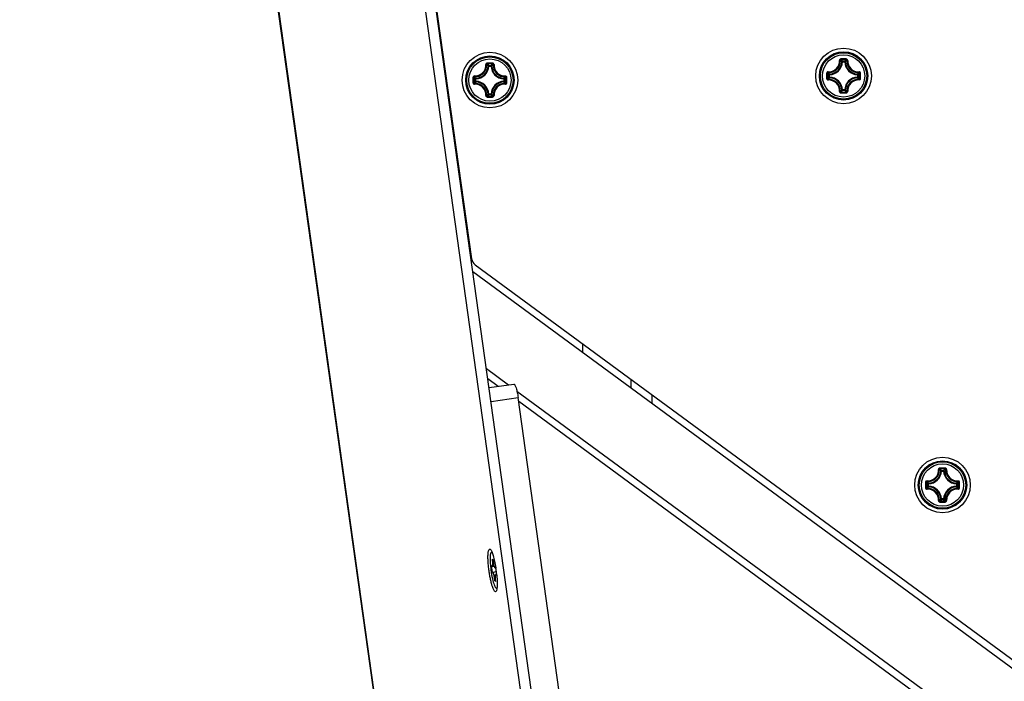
# Model space of a CAD drawing. Header units: millimetres. Extents: x 0 to 420, y 0 to 297.
# Tile 109 of 256: x 69 to 83, y 171 to 180. Entities that reach past the tile are written whole.
import ezdxf

# ---------------------------------------------------------------- set-up
doc = ezdxf.new("R2010")
doc.units = ezdxf.units.MM
doc.header["$LTSCALE"] = 23.1
doc.layers.get('0').update_dxf_attribs({"linetype": 'CONTINUOUS'})
doc.layers.add('DIM_PILOTEES', color=7, linetype='CONTINUOUS')
doc.styles.add('TEXTSTYLE_5', font='txt', dxfattribs={"width": 1.142857})
doc.dimstyles.new('DIMSTYLE_4', dxfattribs={"dimtxt": 2.5, "dimasz": 0.1875, "dimexe": 0.125, "dimexo": 0.0625, "dimgap": 1.25, "dimtad": 0, "dimtih": 1, "dimtoh": 1, "dimdsep": 46, "dimtxsty": 'TEXTSTYLE_5', "dimblk": '_FILLED', "dimblk1": '_FILLED', "dimblk2": '_FILLED', "dimcen": 0.09, "dimazin": 2, "dimtfac": 1, "dimtofl": 0, "dimtmove": 0, "dimatfit": 3, "dimldrblk": '_FILLED', "dimfxl": 1, "dimtolj": 1, "dimarcsym": 0})

# ---------------------------------------------------------------- blocks, each defined once
blk = doc.blocks.new('_FILLED')
at = {"color": 0, "linetype": 'BYBLOCK'}
blk.add_solid([(0, 0), (-1, 0.167), (-1, -0.167)], dxfattribs=at)
blk = doc.blocks.new('*D14')
at = {"layer": 'DIM_PILOTEES', "color": 2, "linetype": 'CONTINUOUS'}
for p, q in [((66.664, 214.622), (63.682, 214.622)), ((63.807, 214.622), (63.807, 170.264)), ((124.063, 214.622), (66.664, 214.622)), ((63.807, 129.447), (63.807, 165.264)), ((66.664, 129.447), (63.682, 129.447)), ((98.893, 129.447), (66.664, 129.447))]:
    blk.add_line(p, q, dxfattribs=at)
at = {"layer": 'DIM_PILOTEES', "color": 2, "linetype": 'CONTINUOUS', "xscale": 0.1875, "yscale": 0.1875, "zscale": 0.1875}
for p, rotation in [((63.807, 214.622), 90), ((63.807, 129.447), 270)]:
    blk.add_blockref('_FILLED', p, dxfattribs=dict(at, rotation=rotation))
at = {"layer": 'DIM_PILOTEES', "color": 2, "linetype": 'CONTINUOUS', "insert": (63.807, 169.014), "char_height": 2.5, "width": 8.57143, "attachment_point": 2, "line_spacing_factor": 0.9, "style": 'TEXTSTYLE_5'}
blk.add_mtext('{\\ftxt;\\W0.0001;\\H0.0001;\\~}{\\ftxt;\\W2.2857142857;\\H2.5; }{\\ftxt;\\W0.0001;\\H0.0001;\\~}', dxfattribs=at)

msp = doc.modelspace()

# ---------------------------------------------------------------- linework, layer by layer
at = {"color": 7, "linetype": 'CONTINUOUS'}
for p, q in [((76.622, 170.088), (73.13, 195.072)), ((76.772, 170.11), (73.281, 195.092)), ((74.911, 167.182), (71.98, 188.14)), ((71.982, 188.14), (74.912, 167.182)), ((74.343, 187.49), (75.83, 176.909)), ((76.077, 179.682), (76.067, 179.683)), ((76.077, 179.682), (76.077, 179.692)), ((76.077, 179.692), (76.109, 179.692)), ((76.077, 179.682), (76.109, 179.682)), ((76.109, 179.682), (76.109, 179.692)), ((76.109, 179.682), (76.119, 179.683)), ((81.166, 179.742), (81.156, 179.743)), ((81.166, 179.742), (81.166, 179.752)), ((81.166, 179.752), (81.198, 179.752)), ((81.166, 179.742), (81.198, 179.742)), ((81.198, 179.742), (81.198, 179.752)), ((81.198, 179.742), (81.208, 179.743)), ((80.971, 179.525), (80.971, 179.558)), ((80.981, 179.558), (80.971, 179.558)), ((80.981, 179.525), (80.971, 179.525)), ((80.981, 179.558), (80.981, 179.567)), ((80.981, 179.525), (80.981, 179.557)), ((80.981, 179.525), (80.981, 179.515)), ((81.383, 179.558), (81.384, 179.567)), ((81.383, 179.558), (81.393, 179.558)), ((81.383, 179.557), (81.383, 179.525)), ((81.383, 179.525), (81.384, 179.515)), ((81.383, 179.525), (81.393, 179.525)), ((81.393, 179.558), (81.393, 179.525)), ((75.882, 179.465), (75.882, 179.498)), ((75.892, 179.498), (75.882, 179.498)), ((75.892, 179.465), (75.882, 179.465)), ((75.892, 179.498), (75.891, 179.508)), ((75.892, 179.465), (75.891, 179.455)), ((75.892, 179.465), (75.892, 179.498)), ((76.294, 179.498), (76.294, 179.508)), ((76.294, 179.498), (76.294, 179.465)), ((76.294, 179.498), (76.304, 179.498)), ((76.294, 179.465), (76.294, 179.455)), ((76.294, 179.465), (76.304, 179.465)), ((76.304, 179.498), (76.304, 179.465)), ((76.077, 179.28), (76.067, 179.28)), ((76.077, 179.28), (76.077, 179.27)), ((76.109, 179.28), (76.077, 179.28)), ((76.109, 179.27), (76.077, 179.27)), ((76.109, 179.28), (76.109, 179.27)), ((76.109, 179.28), (76.119, 179.28)), ((81.166, 179.34), (81.156, 179.34)), ((81.166, 179.34), (81.166, 179.33)), ((81.198, 179.34), (81.166, 179.34)), ((81.198, 179.33), (81.166, 179.33)), ((81.198, 179.34), (81.198, 179.33)), ((81.198, 179.34), (81.208, 179.34)), ((75.811, 176.986), (75.819, 176.986)), ((75.882, 176.822), (105.286, 155.201)), ((77.425, 175.687), (77.425, 175.564)), ((78.125, 175.049), (78.125, 175.173)), ((76.081, 175.055), (76.439, 175.105)), ((76.109, 174.857), (76.499, 174.911)), ((77.162, 170.167), (76.499, 174.911)), ((78.425, 174.952), (78.425, 174.828)), ((82.59, 173.854), (82.58, 173.854)), ((82.59, 173.854), (82.59, 173.864)), ((82.59, 173.864), (82.622, 173.864)), ((82.59, 173.854), (82.622, 173.854)), ((82.622, 173.854), (82.622, 173.864)), ((82.622, 173.854), (82.632, 173.854)), ((82.395, 173.637), (82.395, 173.669)), ((82.405, 173.669), (82.395, 173.669)), ((82.405, 173.637), (82.395, 173.637)), ((82.405, 173.669), (82.405, 173.679)), ((82.405, 173.637), (82.405, 173.669)), ((82.405, 173.637), (82.405, 173.627)), ((82.807, 173.669), (82.808, 173.679)), ((82.807, 173.669), (82.807, 173.637)), ((82.807, 173.669), (82.817, 173.669)), ((82.807, 173.637), (82.808, 173.627)), ((82.807, 173.637), (82.817, 173.637)), ((82.817, 173.669), (82.817, 173.637)), ((82.59, 173.452), (82.58, 173.451)), ((82.59, 173.452), (82.59, 173.442)), ((82.622, 173.452), (82.59, 173.452)), ((82.622, 173.442), (82.59, 173.442)), ((82.622, 173.452), (82.622, 173.442)), ((82.622, 173.452), (82.632, 173.451)), ((76.123, 172.685), (76.115, 172.684)), ((76.124, 172.587), (76.143, 172.575)), ((76.128, 172.394), (76.117, 172.495)), ((76.124, 172.487), (76.156, 172.487)), ((76.171, 172.457), (76.174, 172.457)), ((76.174, 172.459), (76.186, 172.358)), ((76.178, 172.459), (76.179, 172.457)), ((76.13, 172.396), (76.179, 172.41)), ((76.178, 172.366), (76.184, 172.368)), ((76.176, 172.282), (76.16, 172.278)), ((76.178, 172.266), (76.16, 172.278)), ((76.195, 172.17), (76.187, 172.169))]:
    msp.add_line(p, q, dxfattribs=at)
at = {"color": 3, "linetype": 'CONTINUOUS'}
for p, q in [((75.848, 176.724), (104.978, 155.304)), ((76.043, 175.328), (76.361, 175.094)), ((76.211, 175.073), (76.063, 175.181)), ((76.482, 175.005), (106.707, 152.796)), ((106.649, 152.707), (76.507, 174.855))]:
    msp.add_line(p, q, dxfattribs=at)
at = {"color": 7, "linetype": 'CONTINUOUS'}
for centre, radius in [((81.182, 179.541), 0.4), ((76.093, 179.481), 0.4), ((76.093, 179.481), 0.348), ((76.093, 179.481), 0.348), ((76.093, 179.481), 0.334), ((81.182, 179.541), 0.348), ((81.182, 179.541), 0.348), ((81.182, 179.541), 0.334), ((81.182, 179.541), 0.304), ((76.093, 179.481), 0.304), ((82.606, 173.653), 0.4), ((82.606, 173.653), 0.348), ((82.606, 173.653), 0.348), ((82.606, 173.653), 0.334), ((82.606, 173.653), 0.304)]:
    msp.add_circle(centre, radius, dxfattribs=at)
for centre, radius, start, end in [((75.878, 179.696), 0.156, 266.8359, 3.1593), ((75.88, 179.694), 0.165, 266.7227, 3.2772), ((75.883, 179.691), 0.184, 272.6606, 357.3393), ((75.883, 179.691), 0.194, 272.6594, 357.3406), ((76.094, 168.31), 11.416, 89.8104, 90.1968), ((76.093, 168.393), 11.321, 89.8069, 90.1932), ((75.699, 179.332), 0.522, 43.6483, 47.0364), ((76.487, 179.332), 0.522, 132.9634, 136.3517), ((76.303, 179.691), 0.194, 182.6594, 267.3405), ((76.303, 179.691), 0.184, 182.6607, 267.3393), ((76.306, 179.694), 0.165, 176.7227, 273.2771), ((76.308, 179.696), 0.156, 176.8402, 273.1614), ((80.968, 179.756), 0.156, 266.8359, 3.1593), ((80.969, 179.754), 0.165, 266.7227, 3.2772), ((80.972, 179.751), 0.184, 272.6606, 357.3393), ((80.972, 179.751), 0.194, 272.6594, 357.3406), ((81.183, 168.37), 11.416, 89.8104, 90.1968), ((81.182, 168.453), 11.321, 89.8069, 90.1932), ((80.788, 179.392), 0.522, 43.6483, 47.0364), ((81.576, 179.392), 0.522, 132.9634, 136.3517), ((81.392, 179.751), 0.194, 182.6594, 267.3405), ((81.392, 179.751), 0.184, 182.6607, 267.3393), ((81.395, 179.754), 0.165, 176.7227, 273.2771), ((81.397, 179.756), 0.156, 176.8402, 273.1614), ((87.264, 179.481), 11.416, 179.807, 180.0002), ((76.242, 179.875), 0.522, 222.9629, 226.3522), ((87.182, 179.481), 11.322, 179.8069, 180.1931), ((75.943, 179.876), 0.522, 313.6483, 317.0364), ((65.004, 179.481), 11.321, 359.8069, 0.1931), ((64.921, 179.481), 11.416, 359.9997, 0.1929), ((92.354, 179.541), 11.416, 179.807, 180.0002), ((92.354, 179.541), 11.416, 179.9997, 180.1929), ((81.332, 179.935), 0.522, 222.9629, 226.3522), ((92.271, 179.541), 11.322, 179.8069, 180.1931), ((81.332, 179.147), 0.522, 133.6479, 137.0369), ((80.972, 179.331), 0.194, 2.6594, 87.3406), ((81.392, 179.331), 0.194, 92.6592, 177.3404), ((81.033, 179.935), 0.522, 313.6483, 317.0364), ((81.033, 179.147), 0.522, 42.9634, 46.3517), ((70.093, 179.541), 11.321, 359.8069, 0.1931), ((70.011, 179.541), 11.416, 359.9997, 0.1929), ((70.011, 179.541), 11.416, 359.807, 0.0002), ((87.264, 179.481), 11.416, 179.9997, 180.1929), ((76.242, 179.087), 0.522, 133.6479, 137.0369), ((75.878, 179.267), 0.156, 356.8402, 93.1614), ((75.88, 179.269), 0.165, 356.7235, 93.2764), ((75.883, 179.271), 0.184, 2.6606, 87.3394), ((75.883, 179.271), 0.194, 2.6594, 87.3406), ((76.303, 179.271), 0.194, 92.6592, 177.3404), ((76.303, 179.271), 0.184, 92.6607, 177.3393), ((76.306, 179.269), 0.165, 86.7236, 183.2763), ((76.308, 179.267), 0.156, 86.8391, 183.1593), ((75.943, 179.087), 0.522, 42.9634, 46.3517), ((64.921, 179.481), 11.416, 359.807, 0.0002), ((80.968, 179.327), 0.156, 356.8402, 93.1614), ((80.969, 179.328), 0.165, 356.7235, 93.2764), ((80.972, 179.331), 0.184, 2.6606, 87.3394), ((81.392, 179.331), 0.184, 92.6607, 177.3393), ((81.395, 179.328), 0.165, 86.7236, 183.2763), ((81.397, 179.327), 0.156, 86.8391, 183.1593), ((76.094, 190.653), 11.416, 269.8032, 270.1895), ((75.699, 179.631), 0.522, 312.9629, 316.3522), ((76.093, 190.57), 11.321, 269.8068, 270.1931), ((76.487, 179.631), 0.522, 223.6483, 227.0364), ((80.788, 179.691), 0.522, 312.9629, 316.3522), ((81.182, 190.63), 11.321, 269.8068, 270.1931), ((81.183, 190.713), 11.416, 269.8032, 270.1895), ((81.576, 179.691), 0.522, 223.6483, 227.0364), ((75.959, 176.927), 0.13, 188, 233.6732), ((82.392, 173.867), 0.156, 266.8359, 3.1593), ((82.393, 173.866), 0.165, 266.7227, 3.2772), ((82.396, 173.863), 0.194, 272.6594, 357.3406), ((82.396, 173.863), 0.184, 272.6606, 357.3393), ((82.607, 162.481), 11.416, 89.8104, 90.1968), ((82.606, 162.564), 11.321, 89.8069, 90.1932), ((82.212, 173.503), 0.522, 43.6483, 47.0364), ((83, 173.503), 0.522, 132.9634, 136.3517), ((82.816, 173.863), 0.194, 182.6594, 267.3405), ((82.816, 173.863), 0.184, 182.6607, 267.3393), ((82.819, 173.866), 0.165, 176.7227, 273.2771), ((82.821, 173.867), 0.156, 176.8402, 273.1614), ((93.778, 173.653), 11.416, 179.807, 180.0002), ((93.778, 173.653), 11.416, 179.9997, 180.1929), ((82.756, 174.047), 0.522, 222.9629, 226.3522), ((93.695, 173.653), 11.322, 179.8069, 180.1931), ((82.756, 173.259), 0.522, 133.6479, 137.0369), ((82.392, 173.438), 0.156, 356.8402, 93.1614), ((82.393, 173.44), 0.165, 356.7235, 93.2764), ((82.396, 173.443), 0.194, 2.6594, 87.3406), ((82.396, 173.443), 0.184, 2.6606, 87.3394), ((82.816, 173.443), 0.194, 92.6592, 177.3404), ((82.816, 173.443), 0.184, 92.6607, 177.3393), ((82.819, 173.44), 0.165, 86.7236, 183.2763), ((82.821, 173.438), 0.156, 86.8391, 183.1593), ((82.457, 174.047), 0.522, 313.6483, 317.0364), ((82.457, 173.259), 0.522, 42.9634, 46.3517), ((71.517, 173.653), 11.321, 359.8069, 0.1931), ((71.435, 173.653), 11.416, 359.9997, 0.1929), ((71.435, 173.653), 11.416, 359.807, 0.0002), ((82.212, 173.802), 0.522, 312.9629, 316.3522), ((83, 173.802), 0.522, 223.6483, 227.0364), ((82.606, 184.741), 11.321, 269.8068, 270.1931), ((82.607, 184.824), 11.416, 269.8032, 270.1895), ((74.35, 172.175), 1.85, 8.4748, 8.7614), ((74.363, 172.176), 1.838, 6.0282, 8.486)]:
    msp.add_arc(centre, radius, start, end, dxfattribs=at)
for points, knots in [([(76.054, 179.726), (76.049, 179.726), (76.038, 179.721), (76.034, 179.71), (76.034, 179.705)], [0, 0, 0, 0, 0.503055, 1, 1, 1, 1]), ([(76.034, 179.705), (76.036, 179.705), (76.04, 179.705), (76.043, 179.704), (76.044, 179.704), (76.044, 179.704)], [0, 0, 0, 0, 0.654585, 0.879518, 1, 1, 1, 1]), ([(76.055, 179.714), (76.052, 179.714), (76.047, 179.712), (76.044, 179.706), (76.044, 179.704)], [0, 0, 0, 0, 0.506356, 1, 1, 1, 1]), ([(76.067, 179.683), (76.065, 179.685), (76.058, 179.692), (76.05, 179.699), (76.044, 179.704)], [0, 0, 0, 0, 0.245129, 1, 1, 1, 1]), ([(76.054, 179.726), (76.054, 179.723), (76.054, 179.72), (76.055, 179.716), (76.055, 179.714), (76.055, 179.714)], [0, 0, 0, 0, 0.661505, 0.892729, 1, 1, 1, 1]), ([(76.119, 179.683), (76.121, 179.685), (76.128, 179.692), (76.136, 179.699), (76.141, 179.704)], [0, 0, 0, 0, 0.245127, 1, 1, 1, 1]), ([(76.152, 179.705), (76.152, 179.71), (76.148, 179.721), (76.137, 179.726), (76.131, 179.726)], [0, 0, 0, 0, 0.496944, 1, 1, 1, 1]), ([(76.131, 179.726), (76.131, 179.723), (76.131, 179.72), (76.131, 179.716), (76.131, 179.714), (76.131, 179.714)], [0, 0, 0, 0, 0.661448, 0.89268, 1, 1, 1, 1]), ([(76.141, 179.704), (76.142, 179.706), (76.139, 179.712), (76.134, 179.714), (76.131, 179.714)], [0, 0, 0, 0, 0.493633, 1, 1, 1, 1]), ([(76.152, 179.705), (76.149, 179.705), (76.146, 179.705), (76.143, 179.704), (76.142, 179.704), (76.141, 179.704)], [0, 0, 0, 0, 0.654635, 0.879564, 1, 1, 1, 1]), ([(81.144, 179.786), (81.138, 179.786), (81.127, 179.781), (81.123, 179.77), (81.123, 179.764)], [0, 0, 0, 0, 0.503055, 1, 1, 1, 1]), ([(81.123, 179.765), (81.126, 179.765), (81.129, 179.765), (81.132, 179.764), (81.134, 179.764), (81.134, 179.764)], [0, 0, 0, 0, 0.654585, 0.879518, 1, 1, 1, 1]), ([(81.144, 179.774), (81.141, 179.774), (81.136, 179.772), (81.134, 179.766), (81.134, 179.764)], [0, 0, 0, 0, 0.506356, 1, 1, 1, 1]), ([(81.156, 179.743), (81.154, 179.745), (81.147, 179.752), (81.14, 179.759), (81.134, 179.764)], [0, 0, 0, 0, 0.245129, 1, 1, 1, 1]), ([(81.144, 179.786), (81.144, 179.783), (81.144, 179.78), (81.144, 179.776), (81.144, 179.774), (81.144, 179.774)], [0, 0, 0, 0, 0.661505, 0.892729, 1, 1, 1, 1]), ([(81.208, 179.743), (81.21, 179.745), (81.217, 179.752), (81.225, 179.759), (81.231, 179.764)], [0, 0, 0, 0, 0.245127, 1, 1, 1, 1]), ([(81.221, 179.786), (81.221, 179.783), (81.221, 179.78), (81.221, 179.776), (81.221, 179.774), (81.22, 179.774)], [0, 0, 0, 0, 0.661448, 0.89268, 1, 1, 1, 1]), ([(81.231, 179.764), (81.231, 179.766), (81.229, 179.772), (81.223, 179.774), (81.22, 179.774)], [0, 0, 0, 0, 0.493633, 1, 1, 1, 1]), ([(81.241, 179.764), (81.241, 179.77), (81.237, 179.781), (81.226, 179.786), (81.221, 179.786)], [0, 0, 0, 0, 0.496944, 1, 1, 1, 1]), ([(81.241, 179.765), (81.239, 179.765), (81.236, 179.765), (81.232, 179.764), (81.231, 179.764), (81.231, 179.764)], [0, 0, 0, 0, 0.654635, 0.879564, 1, 1, 1, 1]), ([(75.87, 179.54), (75.864, 179.541), (75.853, 179.537), (75.848, 179.525), (75.848, 179.52)], [0, 0, 0, 0, 0.49693, 1, 1, 1, 1]), ([(75.848, 179.52), (75.851, 179.52), (75.855, 179.52), (75.858, 179.52), (75.86, 179.52), (75.86, 179.52)], [0, 0, 0, 0, 0.661474, 0.892703, 1, 1, 1, 1]), ([(75.871, 179.53), (75.868, 179.53), (75.862, 179.528), (75.86, 179.522), (75.86, 179.52)], [0, 0, 0, 0, 0.493642, 1, 1, 1, 1]), ([(75.87, 179.54), (75.869, 179.538), (75.869, 179.535), (75.87, 179.531), (75.87, 179.53), (75.871, 179.53)], [0, 0, 0, 0, 0.654635, 0.879564, 1, 1, 1, 1]), ([(75.891, 179.508), (75.89, 179.509), (75.883, 179.517), (75.876, 179.524), (75.871, 179.53)], [0, 0, 0, 0, 0.245124, 1, 1, 1, 1]), ([(76.294, 179.508), (76.296, 179.509), (76.303, 179.517), (76.31, 179.524), (76.315, 179.53)], [0, 0, 0, 0, 0.245129, 1, 1, 1, 1]), ([(76.316, 179.54), (76.316, 179.538), (76.317, 179.535), (76.316, 179.531), (76.316, 179.53), (76.315, 179.53)], [0, 0, 0, 0, 0.654598, 0.879529, 1, 1, 1, 1]), ([(76.326, 179.52), (76.326, 179.522), (76.323, 179.528), (76.318, 179.53), (76.315, 179.53)], [0, 0, 0, 0, 0.50636, 1, 1, 1, 1]), ([(76.338, 179.52), (76.338, 179.525), (76.333, 179.537), (76.321, 179.541), (76.316, 179.54)], [0, 0, 0, 0, 0.503051, 1, 1, 1, 1]), ([(76.338, 179.52), (76.335, 179.52), (76.331, 179.52), (76.327, 179.52), (76.326, 179.52), (76.326, 179.52)], [0, 0, 0, 0, 0.661505, 0.892729, 1, 1, 1, 1]), ([(80.959, 179.6), (80.954, 179.6), (80.942, 179.596), (80.938, 179.585), (80.938, 179.58)], [0, 0, 0, 0, 0.49693, 1, 1, 1, 1]), ([(80.938, 179.58), (80.94, 179.58), (80.944, 179.58), (80.948, 179.58), (80.949, 179.58), (80.95, 179.579)], [0, 0, 0, 0, 0.661474, 0.892703, 1, 1, 1, 1]), ([(80.96, 179.59), (80.957, 179.59), (80.952, 179.588), (80.95, 179.582), (80.95, 179.579)], [0, 0, 0, 0, 0.493642, 1, 1, 1, 1]), ([(80.959, 179.6), (80.959, 179.598), (80.959, 179.595), (80.959, 179.591), (80.96, 179.59), (80.96, 179.59)], [0, 0, 0, 0, 0.654635, 0.879564, 1, 1, 1, 1]), ([(80.981, 179.567), (80.979, 179.569), (80.972, 179.576), (80.965, 179.584), (80.96, 179.59)], [0, 0, 0, 0, 0.245124, 1, 1, 1, 1]), ([(80.971, 179.525), (80.971, 179.523), (80.973, 179.518), (80.978, 179.515), (80.981, 179.515)], [0, 0, 0, 0, 0.499979, 1, 1, 1, 1]), ([(81.384, 179.567), (81.385, 179.569), (81.393, 179.576), (81.399, 179.584), (81.405, 179.59)], [0, 0, 0, 0, 0.245129, 1, 1, 1, 1]), ([(81.393, 179.558), (81.393, 179.56), (81.391, 179.565), (81.386, 179.567), (81.384, 179.567)], [0, 0, 0, 0, 0.499979, 1, 1, 1, 1]), ([(81.384, 179.515), (81.386, 179.515), (81.391, 179.518), (81.393, 179.523), (81.393, 179.525)], [0, 0, 0, 0, 0.500021, 1, 1, 1, 1]), ([(81.406, 179.6), (81.406, 179.598), (81.406, 179.595), (81.405, 179.591), (81.405, 179.59), (81.405, 179.59)], [0, 0, 0, 0, 0.654598, 0.879529, 1, 1, 1, 1]), ([(81.427, 179.58), (81.427, 179.585), (81.422, 179.596), (81.411, 179.6), (81.405, 179.6)], [0, 0, 0, 0, 0.503051, 1, 1, 1, 1]), ([(81.415, 179.579), (81.415, 179.582), (81.413, 179.588), (81.407, 179.59), (81.405, 179.59)], [0, 0, 0, 0, 0.50636, 1, 1, 1, 1]), ([(81.427, 179.58), (81.424, 179.58), (81.421, 179.58), (81.417, 179.58), (81.415, 179.58), (81.415, 179.579)], [0, 0, 0, 0, 0.661505, 0.892729, 1, 1, 1, 1]), ([(75.848, 179.443), (75.848, 179.438), (75.853, 179.426), (75.864, 179.422), (75.87, 179.423)], [0, 0, 0, 0, 0.503051, 1, 1, 1, 1]), ([(75.848, 179.443), (75.851, 179.443), (75.855, 179.443), (75.858, 179.443), (75.86, 179.443), (75.86, 179.443)], [0, 0, 0, 0, 0.661505, 0.892729, 1, 1, 1, 1]), ([(75.86, 179.443), (75.86, 179.441), (75.862, 179.435), (75.868, 179.433), (75.871, 179.433)], [0, 0, 0, 0, 0.50636, 1, 1, 1, 1]), ([(75.87, 179.423), (75.869, 179.425), (75.869, 179.428), (75.87, 179.431), (75.87, 179.433), (75.871, 179.433)], [0, 0, 0, 0, 0.654598, 0.879529, 1, 1, 1, 1]), ([(75.891, 179.455), (75.89, 179.454), (75.883, 179.446), (75.876, 179.439), (75.871, 179.433)], [0, 0, 0, 0, 0.245126, 1, 1, 1, 1]), ([(75.882, 179.465), (75.882, 179.463), (75.884, 179.458), (75.889, 179.455), (75.891, 179.455)], [0, 0, 0, 0, 0.499979, 1, 1, 1, 1]), ([(76.304, 179.498), (76.304, 179.5), (76.302, 179.505), (76.297, 179.507), (76.294, 179.508)], [0, 0, 0, 0, 0.499979, 1, 1, 1, 1]), ([(76.294, 179.455), (76.297, 179.455), (76.302, 179.458), (76.304, 179.463), (76.304, 179.465)], [0, 0, 0, 0, 0.500021, 1, 1, 1, 1]), ([(76.294, 179.455), (76.296, 179.454), (76.303, 179.446), (76.31, 179.439), (76.315, 179.433)], [0, 0, 0, 0, 0.245127, 1, 1, 1, 1]), ([(76.315, 179.433), (76.318, 179.433), (76.323, 179.435), (76.326, 179.441), (76.326, 179.443)], [0, 0, 0, 0, 0.493642, 1, 1, 1, 1]), ([(76.316, 179.423), (76.316, 179.425), (76.317, 179.428), (76.316, 179.431), (76.316, 179.433), (76.315, 179.433)], [0, 0, 0, 0, 0.654634, 0.879563, 1, 1, 1, 1]), ([(76.316, 179.423), (76.321, 179.422), (76.333, 179.426), (76.338, 179.438), (76.338, 179.443)], [0, 0, 0, 0, 0.496947, 1, 1, 1, 1]), ([(76.338, 179.443), (76.335, 179.443), (76.331, 179.443), (76.327, 179.443), (76.326, 179.443), (76.326, 179.443)], [0, 0, 0, 0, 0.661481, 0.892709, 1, 1, 1, 1]), ([(80.938, 179.503), (80.938, 179.497), (80.942, 179.486), (80.954, 179.482), (80.959, 179.482)], [0, 0, 0, 0, 0.503051, 1, 1, 1, 1]), ([(80.938, 179.503), (80.94, 179.503), (80.944, 179.503), (80.948, 179.503), (80.949, 179.503), (80.95, 179.503)], [0, 0, 0, 0, 0.661505, 0.892729, 1, 1, 1, 1]), ([(80.95, 179.503), (80.95, 179.5), (80.952, 179.495), (80.957, 179.493), (80.96, 179.493)], [0, 0, 0, 0, 0.50636, 1, 1, 1, 1]), ([(80.959, 179.482), (80.959, 179.485), (80.959, 179.488), (80.959, 179.491), (80.96, 179.493), (80.96, 179.493)], [0, 0, 0, 0, 0.654598, 0.879529, 1, 1, 1, 1]), ([(80.981, 179.515), (80.979, 179.513), (80.972, 179.506), (80.965, 179.499), (80.96, 179.493)], [0, 0, 0, 0, 0.245126, 1, 1, 1, 1]), ([(81.384, 179.515), (81.385, 179.513), (81.393, 179.506), (81.399, 179.499), (81.405, 179.493)], [0, 0, 0, 0, 0.245127, 1, 1, 1, 1]), ([(81.405, 179.482), (81.411, 179.482), (81.422, 179.486), (81.427, 179.497), (81.427, 179.503)], [0, 0, 0, 0, 0.496947, 1, 1, 1, 1]), ([(81.405, 179.493), (81.407, 179.493), (81.413, 179.495), (81.415, 179.5), (81.415, 179.503)], [0, 0, 0, 0, 0.493642, 1, 1, 1, 1]), ([(81.406, 179.482), (81.406, 179.485), (81.406, 179.488), (81.405, 179.491), (81.405, 179.493), (81.405, 179.493)], [0, 0, 0, 0, 0.654634, 0.879563, 1, 1, 1, 1]), ([(81.427, 179.503), (81.424, 179.503), (81.421, 179.503), (81.417, 179.503), (81.415, 179.503), (81.415, 179.503)], [0, 0, 0, 0, 0.661481, 0.892709, 1, 1, 1, 1]), ([(76.034, 179.258), (76.036, 179.258), (76.04, 179.258), (76.043, 179.258), (76.044, 179.259), (76.044, 179.259)], [0, 0, 0, 0, 0.654635, 0.879564, 1, 1, 1, 1]), ([(76.034, 179.258), (76.034, 179.253), (76.038, 179.241), (76.049, 179.237), (76.054, 179.237)], [0, 0, 0, 0, 0.496966, 1, 1, 1, 1]), ([(76.067, 179.28), (76.065, 179.278), (76.058, 179.271), (76.05, 179.264), (76.044, 179.259)], [0, 0, 0, 0, 0.245124, 1, 1, 1, 1]), ([(76.044, 179.259), (76.044, 179.257), (76.047, 179.251), (76.052, 179.249), (76.055, 179.249)], [0, 0, 0, 0, 0.493633, 1, 1, 1, 1]), ([(76.054, 179.237), (76.054, 179.239), (76.054, 179.243), (76.055, 179.247), (76.055, 179.248), (76.055, 179.249)], [0, 0, 0, 0, 0.661448, 0.89268, 1, 1, 1, 1]), ([(76.109, 179.27), (76.112, 179.271), (76.117, 179.273), (76.119, 179.278), (76.119, 179.28)], [0, 0, 0, 0, 0.499979, 1, 1, 1, 1]), ([(76.119, 179.28), (76.121, 179.278), (76.128, 179.271), (76.136, 179.264), (76.141, 179.259)], [0, 0, 0, 0, 0.245129, 1, 1, 1, 1]), ([(76.131, 179.249), (76.134, 179.249), (76.139, 179.251), (76.142, 179.257), (76.141, 179.259)], [0, 0, 0, 0, 0.506357, 1, 1, 1, 1]), ([(76.131, 179.237), (76.137, 179.237), (76.148, 179.241), (76.152, 179.253), (76.152, 179.258)], [0, 0, 0, 0, 0.503087, 1, 1, 1, 1]), ([(76.131, 179.237), (76.131, 179.239), (76.131, 179.243), (76.131, 179.247), (76.131, 179.248), (76.131, 179.249)], [0, 0, 0, 0, 0.661505, 0.892729, 1, 1, 1, 1]), ([(76.152, 179.258), (76.149, 179.258), (76.146, 179.258), (76.143, 179.258), (76.142, 179.259), (76.141, 179.259)], [0, 0, 0, 0, 0.654531, 0.879475, 1, 1, 1, 1]), ([(81.123, 179.318), (81.126, 179.318), (81.129, 179.318), (81.132, 179.318), (81.134, 179.319), (81.134, 179.319)], [0, 0, 0, 0, 0.654635, 0.879564, 1, 1, 1, 1]), ([(81.123, 179.318), (81.123, 179.313), (81.127, 179.301), (81.138, 179.297), (81.144, 179.297)], [0, 0, 0, 0, 0.496966, 1, 1, 1, 1]), ([(81.156, 179.34), (81.154, 179.338), (81.147, 179.331), (81.14, 179.324), (81.134, 179.319)], [0, 0, 0, 0, 0.245124, 1, 1, 1, 1]), ([(81.134, 179.319), (81.134, 179.316), (81.136, 179.311), (81.141, 179.309), (81.144, 179.309)], [0, 0, 0, 0, 0.493633, 1, 1, 1, 1]), ([(81.144, 179.297), (81.144, 179.299), (81.144, 179.303), (81.144, 179.307), (81.144, 179.308), (81.144, 179.309)], [0, 0, 0, 0, 0.661448, 0.89268, 1, 1, 1, 1]), ([(81.198, 179.33), (81.201, 179.33), (81.206, 179.332), (81.208, 179.337), (81.208, 179.34)], [0, 0, 0, 0, 0.499979, 1, 1, 1, 1]), ([(81.208, 179.34), (81.21, 179.338), (81.217, 179.331), (81.225, 179.324), (81.231, 179.319)], [0, 0, 0, 0, 0.245129, 1, 1, 1, 1]), ([(81.22, 179.309), (81.223, 179.309), (81.229, 179.311), (81.231, 179.316), (81.231, 179.319)], [0, 0, 0, 0, 0.506357, 1, 1, 1, 1]), ([(81.221, 179.297), (81.221, 179.299), (81.221, 179.303), (81.221, 179.307), (81.221, 179.308), (81.22, 179.309)], [0, 0, 0, 0, 0.661505, 0.892729, 1, 1, 1, 1]), ([(81.221, 179.297), (81.226, 179.297), (81.237, 179.301), (81.241, 179.313), (81.241, 179.318)], [0, 0, 0, 0, 0.503087, 1, 1, 1, 1]), ([(81.241, 179.318), (81.239, 179.318), (81.236, 179.318), (81.232, 179.318), (81.231, 179.319), (81.231, 179.319)], [0, 0, 0, 0, 0.654531, 0.879475, 1, 1, 1, 1]), ([(76.439, 175.105), (76.441, 175.105), (76.448, 175.101), (76.459, 175.083), (76.473, 175.044), (76.488, 174.983), (76.496, 174.937), (76.499, 174.911)], [0, 0, 0, 0, 0.036405, 0.099113, 0.314901, 0.630155, 1, 1, 1, 1]), ([(82.568, 173.897), (82.562, 173.897), (82.551, 173.893), (82.547, 173.881), (82.547, 173.876)], [0, 0, 0, 0, 0.503055, 1, 1, 1, 1]), ([(82.547, 173.876), (82.55, 173.876), (82.553, 173.876), (82.556, 173.876), (82.558, 173.875), (82.558, 173.875)], [0, 0, 0, 0, 0.654585, 0.879518, 1, 1, 1, 1]), ([(82.568, 173.885), (82.565, 173.885), (82.56, 173.883), (82.558, 173.878), (82.558, 173.875)], [0, 0, 0, 0, 0.506356, 1, 1, 1, 1]), ([(82.58, 173.854), (82.578, 173.856), (82.571, 173.863), (82.564, 173.87), (82.558, 173.875)], [0, 0, 0, 0, 0.245129, 1, 1, 1, 1]), ([(82.568, 173.897), (82.568, 173.895), (82.568, 173.891), (82.568, 173.887), (82.568, 173.886), (82.568, 173.885)], [0, 0, 0, 0, 0.661505, 0.892729, 1, 1, 1, 1]), ([(82.632, 173.854), (82.634, 173.856), (82.641, 173.863), (82.649, 173.87), (82.655, 173.875)], [0, 0, 0, 0, 0.245127, 1, 1, 1, 1]), ([(82.645, 173.897), (82.645, 173.895), (82.645, 173.891), (82.645, 173.887), (82.645, 173.886), (82.644, 173.885)], [0, 0, 0, 0, 0.661448, 0.89268, 1, 1, 1, 1]), ([(82.655, 173.875), (82.655, 173.878), (82.653, 173.883), (82.647, 173.885), (82.644, 173.885)], [0, 0, 0, 0, 0.493633, 1, 1, 1, 1]), ([(82.665, 173.876), (82.665, 173.881), (82.661, 173.893), (82.65, 173.897), (82.645, 173.897)], [0, 0, 0, 0, 0.496944, 1, 1, 1, 1]), ([(82.665, 173.876), (82.663, 173.876), (82.66, 173.876), (82.656, 173.876), (82.655, 173.875), (82.655, 173.875)], [0, 0, 0, 0, 0.654635, 0.879564, 1, 1, 1, 1]), ([(82.383, 173.712), (82.378, 173.712), (82.366, 173.708), (82.362, 173.697), (82.362, 173.691)], [0, 0, 0, 0, 0.49693, 1, 1, 1, 1]), ([(82.383, 173.712), (82.383, 173.709), (82.383, 173.706), (82.383, 173.703), (82.384, 173.701), (82.384, 173.701)], [0, 0, 0, 0, 0.654635, 0.879564, 1, 1, 1, 1]), ([(82.83, 173.712), (82.83, 173.709), (82.83, 173.706), (82.829, 173.703), (82.829, 173.701), (82.829, 173.701)], [0, 0, 0, 0, 0.654598, 0.879529, 1, 1, 1, 1]), ([(82.851, 173.691), (82.851, 173.697), (82.846, 173.708), (82.835, 173.712), (82.829, 173.712)], [0, 0, 0, 0, 0.503051, 1, 1, 1, 1]), ([(82.362, 173.691), (82.364, 173.691), (82.368, 173.691), (82.372, 173.691), (82.373, 173.691), (82.374, 173.691)], [0, 0, 0, 0, 0.661474, 0.892703, 1, 1, 1, 1]), ([(82.362, 173.614), (82.364, 173.614), (82.368, 173.614), (82.372, 173.614), (82.373, 173.614), (82.374, 173.615)], [0, 0, 0, 0, 0.661505, 0.892729, 1, 1, 1, 1]), ([(82.362, 173.614), (82.362, 173.609), (82.366, 173.598), (82.378, 173.594), (82.383, 173.594)], [0, 0, 0, 0, 0.503051, 1, 1, 1, 1]), ([(82.384, 173.701), (82.381, 173.701), (82.376, 173.699), (82.374, 173.694), (82.374, 173.691)], [0, 0, 0, 0, 0.493642, 1, 1, 1, 1]), ([(82.374, 173.615), (82.374, 173.612), (82.376, 173.606), (82.381, 173.604), (82.384, 173.604)], [0, 0, 0, 0, 0.50636, 1, 1, 1, 1]), ([(82.383, 173.594), (82.383, 173.596), (82.383, 173.599), (82.383, 173.603), (82.384, 173.604), (82.384, 173.604)], [0, 0, 0, 0, 0.654598, 0.879529, 1, 1, 1, 1]), ([(82.405, 173.679), (82.403, 173.681), (82.396, 173.688), (82.389, 173.695), (82.384, 173.701)], [0, 0, 0, 0, 0.245124, 1, 1, 1, 1]), ([(82.405, 173.627), (82.403, 173.625), (82.396, 173.618), (82.389, 173.61), (82.384, 173.604)], [0, 0, 0, 0, 0.245126, 1, 1, 1, 1]), ([(82.395, 173.637), (82.395, 173.634), (82.397, 173.629), (82.402, 173.627), (82.405, 173.627)], [0, 0, 0, 0, 0.499979, 1, 1, 1, 1]), ([(82.808, 173.679), (82.809, 173.681), (82.817, 173.688), (82.823, 173.695), (82.829, 173.701)], [0, 0, 0, 0, 0.245129, 1, 1, 1, 1]), ([(82.817, 173.669), (82.817, 173.671), (82.815, 173.676), (82.81, 173.679), (82.808, 173.679)], [0, 0, 0, 0, 0.499979, 1, 1, 1, 1]), ([(82.808, 173.627), (82.81, 173.627), (82.815, 173.629), (82.817, 173.634), (82.817, 173.637)], [0, 0, 0, 0, 0.500021, 1, 1, 1, 1]), ([(82.808, 173.627), (82.809, 173.625), (82.817, 173.618), (82.823, 173.61), (82.829, 173.604)], [0, 0, 0, 0, 0.245127, 1, 1, 1, 1]), ([(82.839, 173.691), (82.839, 173.694), (82.837, 173.699), (82.831, 173.701), (82.829, 173.701)], [0, 0, 0, 0, 0.50636, 1, 1, 1, 1]), ([(82.829, 173.604), (82.831, 173.604), (82.837, 173.606), (82.839, 173.612), (82.839, 173.615)], [0, 0, 0, 0, 0.493642, 1, 1, 1, 1]), ([(82.829, 173.594), (82.835, 173.594), (82.846, 173.598), (82.851, 173.609), (82.851, 173.614)], [0, 0, 0, 0, 0.496947, 1, 1, 1, 1]), ([(82.83, 173.594), (82.83, 173.596), (82.83, 173.599), (82.829, 173.603), (82.829, 173.604), (82.829, 173.604)], [0, 0, 0, 0, 0.654634, 0.879563, 1, 1, 1, 1]), ([(82.851, 173.691), (82.848, 173.691), (82.845, 173.691), (82.841, 173.691), (82.839, 173.691), (82.839, 173.691)], [0, 0, 0, 0, 0.661505, 0.892729, 1, 1, 1, 1]), ([(82.851, 173.614), (82.848, 173.614), (82.845, 173.614), (82.841, 173.614), (82.839, 173.614), (82.839, 173.615)], [0, 0, 0, 0, 0.661481, 0.892709, 1, 1, 1, 1]), ([(82.547, 173.43), (82.547, 173.424), (82.551, 173.413), (82.562, 173.408), (82.568, 173.408)], [0, 0, 0, 0, 0.496966, 1, 1, 1, 1]), ([(82.547, 173.429), (82.55, 173.429), (82.553, 173.429), (82.556, 173.43), (82.558, 173.43), (82.558, 173.43)], [0, 0, 0, 0, 0.654635, 0.879564, 1, 1, 1, 1]), ([(82.58, 173.451), (82.578, 173.45), (82.571, 173.442), (82.564, 173.435), (82.558, 173.43)], [0, 0, 0, 0, 0.245124, 1, 1, 1, 1]), ([(82.558, 173.43), (82.558, 173.428), (82.56, 173.422), (82.565, 173.42), (82.568, 173.42)], [0, 0, 0, 0, 0.493633, 1, 1, 1, 1]), ([(82.622, 173.442), (82.625, 173.442), (82.63, 173.444), (82.632, 173.449), (82.632, 173.451)], [0, 0, 0, 0, 0.499979, 1, 1, 1, 1]), ([(82.632, 173.451), (82.634, 173.45), (82.641, 173.442), (82.649, 173.435), (82.655, 173.43)], [0, 0, 0, 0, 0.245129, 1, 1, 1, 1]), ([(82.644, 173.42), (82.647, 173.42), (82.653, 173.422), (82.655, 173.428), (82.655, 173.43)], [0, 0, 0, 0, 0.506357, 1, 1, 1, 1]), ([(82.645, 173.408), (82.65, 173.408), (82.661, 173.413), (82.665, 173.424), (82.665, 173.43)], [0, 0, 0, 0, 0.503087, 1, 1, 1, 1]), ([(82.665, 173.429), (82.663, 173.429), (82.66, 173.429), (82.656, 173.43), (82.655, 173.43), (82.655, 173.43)], [0, 0, 0, 0, 0.654531, 0.879475, 1, 1, 1, 1]), ([(82.568, 173.408), (82.568, 173.411), (82.568, 173.414), (82.568, 173.418), (82.568, 173.42), (82.568, 173.42)], [0, 0, 0, 0, 0.661448, 0.89268, 1, 1, 1, 1]), ([(82.645, 173.408), (82.645, 173.411), (82.645, 173.414), (82.645, 173.418), (82.645, 173.42), (82.644, 173.42)], [0, 0, 0, 0, 0.661505, 0.892729, 1, 1, 1, 1]), ([(76.083, 172.4), (76.08, 172.423), (76.074, 172.468), (76.068, 172.533), (76.065, 172.585), (76.065, 172.623), (76.066, 172.654), (76.068, 172.686), (76.074, 172.713), (76.082, 172.73), (76.092, 172.731), (76.096, 172.729), (76.098, 172.728)], [0, 0, 0, 0, 0.199169, 0.390995, 0.566194, 0.644903, 0.716425, 0.834795, 0.916856, 0.963439, 0.980028, 1, 1, 1, 1]), ([(76.098, 172.728), (76.108, 172.72), (76.123, 172.689), (76.143, 172.631), (76.162, 172.551), (76.173, 172.492), (76.178, 172.459)], [0, 0, 0, 0, 0.129571, 0.353724, 0.653844, 1, 1, 1, 1]), ([(76.115, 172.684), (76.114, 172.684), (76.111, 172.683), (76.108, 172.679), (76.105, 172.673), (76.102, 172.665), (76.1, 172.656), (76.097, 172.639), (76.096, 172.615), (76.095, 172.582), (76.096, 172.543), (76.099, 172.501), (76.102, 172.472), (76.104, 172.457)], [0, 0, 0, 0, 0.017122, 0.03825, 0.065599, 0.100073, 0.141948, 0.191196, 0.310837, 0.456098, 0.62282, 0.805983, 1, 1, 1, 1]), ([(76.126, 172.678), (76.125, 172.679), (76.122, 172.682), (76.118, 172.684), (76.115, 172.684)], [0, 0, 0, 0, 0.317893, 1, 1, 1, 1]), ([(76.124, 172.587), (76.126, 172.575), (76.128, 172.557), (76.13, 172.534), (76.131, 172.518), (76.13, 172.507), (76.13, 172.5), (76.129, 172.495), (76.128, 172.492), (76.127, 172.489), (76.125, 172.487), (76.124, 172.487)], [0, 0, 0, 0, 0.360468, 0.529971, 0.681381, 0.807679, 0.859645, 0.903469, 0.938894, 0.966037, 1, 1, 1, 1]), ([(76.156, 172.487), (76.153, 172.501), (76.147, 172.53), (76.143, 172.56), (76.143, 172.575)], [0, 0, 0, 0, 0.486006, 1, 1, 1, 1]), ([(76.104, 172.457), (76.106, 172.438), (76.111, 172.402), (76.12, 172.349), (76.13, 172.299), (76.141, 172.256), (76.151, 172.224), (76.16, 172.203), (76.166, 172.19), (76.171, 172.181), (76.177, 172.173), (76.184, 172.169), (76.187, 172.169)], [0, 0, 0, 0, 0.181491, 0.36022, 0.528292, 0.678332, 0.803914, 0.855919, 0.900095, 0.936197, 0.964294, 1, 1, 1, 1]), ([(76.124, 172.487), (76.123, 172.487), (76.119, 172.49), (76.118, 172.493), (76.117, 172.495)], [0, 0, 0, 0, 0.357199, 1, 1, 1, 1]), ([(76.171, 172.457), (76.17, 172.457), (76.167, 172.46), (76.164, 172.466), (76.16, 172.475), (76.158, 172.483), (76.156, 172.487)], [0, 0, 0, 0, 0.112905, 0.315553, 0.614578, 1, 1, 1, 1]), ([(76.174, 172.459), (76.174, 172.458), (76.173, 172.457), (76.172, 172.457), (76.171, 172.457)], [0, 0, 0, 0, 0.303312, 1, 1, 1, 1]), ([(76.183, 172.122), (76.18, 172.119), (76.171, 172.114), (76.157, 172.128), (76.145, 172.149), (76.132, 172.183), (76.118, 172.226), (76.105, 172.279), (76.093, 172.338), (76.086, 172.379), (76.083, 172.4)], [0, 0, 0, 0, 0.036914, 0.08263, 0.162221, 0.277784, 0.425842, 0.600587, 0.794724, 1, 1, 1, 1]), ([(76.128, 172.394), (76.129, 172.395), (76.129, 172.395), (76.13, 172.396), (76.13, 172.396)], [0, 0, 0, 0, 0.293947, 1, 1, 1, 1]), ([(76.13, 172.396), (76.132, 172.397), (76.134, 172.395), (76.137, 172.391), (76.14, 172.385), (76.144, 172.374), (76.148, 172.359), (76.152, 172.34), (76.157, 172.313), (76.159, 172.292), (76.16, 172.278)], [0, 0, 0, 0, 0.033768, 0.062658, 0.100803, 0.203838, 0.337935, 0.494943, 0.664926, 1, 1, 1, 1]), ([(76.178, 172.266), (76.176, 172.278), (76.173, 172.301), (76.172, 172.328), (76.172, 172.346), (76.173, 172.356), (76.174, 172.362), (76.177, 172.366), (76.178, 172.366)], [0, 0, 0, 0, 0.353291, 0.670428, 0.7974, 0.895803, 0.962545, 1, 1, 1, 1]), ([(76.178, 172.366), (76.179, 172.366), (76.182, 172.365), (76.184, 172.362), (76.185, 172.359), (76.186, 172.358)], [0, 0, 0, 0, 0.340392, 0.625357, 1, 1, 1, 1]), ([(76.19, 172.369), (76.193, 172.341), (76.198, 172.287), (76.199, 172.214), (76.195, 172.161), (76.189, 172.131), (76.183, 172.122)], [0, 0, 0, 0, 0.349736, 0.64778, 0.869399, 1, 1, 1, 1]), ([(76.187, 172.169), (76.188, 172.169), (76.192, 172.171), (76.195, 172.174), (76.196, 172.177)], [0, 0, 0, 0, 0.203845, 1, 1, 1, 1])]:
    msp.add_open_spline(points, degree=3, knots=knots, dxfattribs=at)
for points in [[(76.077, 179.692), (76.074, 179.692), (76.069, 179.69), (76.067, 179.685), (76.067, 179.683)], [(76.119, 179.683), (76.119, 179.685), (76.117, 179.69), (76.112, 179.692), (76.109, 179.692)], [(81.166, 179.752), (81.164, 179.752), (81.158, 179.75), (81.156, 179.745), (81.156, 179.743)], [(81.208, 179.743), (81.208, 179.745), (81.206, 179.75), (81.201, 179.752), (81.198, 179.752)], [(80.981, 179.567), (80.978, 179.567), (80.973, 179.565), (80.971, 179.56), (80.971, 179.558)], [(75.891, 179.508), (75.889, 179.507), (75.884, 179.505), (75.882, 179.5), (75.882, 179.498)], [(76.067, 179.28), (76.067, 179.278), (76.069, 179.273), (76.074, 179.271), (76.077, 179.27)], [(81.156, 179.34), (81.156, 179.337), (81.158, 179.332), (81.164, 179.33), (81.166, 179.33)], [(82.59, 173.864), (82.588, 173.864), (82.582, 173.862), (82.58, 173.857), (82.58, 173.854)], [(82.632, 173.854), (82.632, 173.857), (82.63, 173.862), (82.625, 173.864), (82.622, 173.864)], [(82.405, 173.679), (82.402, 173.679), (82.397, 173.676), (82.395, 173.671), (82.395, 173.669)], [(82.58, 173.451), (82.58, 173.449), (82.582, 173.444), (82.588, 173.442), (82.59, 173.442)]]:
    msp.add_open_spline(points, degree=3, dxfattribs=at)

# ---------------------------------------------------------------- dimensions: what is measured, and where the dimension line sits
at = {"layer": 'DIM_PILOTEES', "color": 2, "linetype": 'CONTINUOUS'}
dim = msp.add_linear_dim(base=(63.807, 214.622), p1=(98.955, 129.447), p2=(124.125, 214.622), angle=90, text='{\\ftxt;\\W0.0001;\\H0.0001;\\~}{\\ftxt;\\W2.2857142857;\\H2.5; }{\\ftxt;\\W0.0001;\\H0.0001;\\~}', dimstyle='DIMSTYLE_4', dxfattribs=at)
dim.commit()
dim.dimension.update_dxf_attribs({"geometry": '*D14', "text_midpoint": (60.95, 166.514), "dimtype": 160})

doc.saveas('drawing.dxf')
